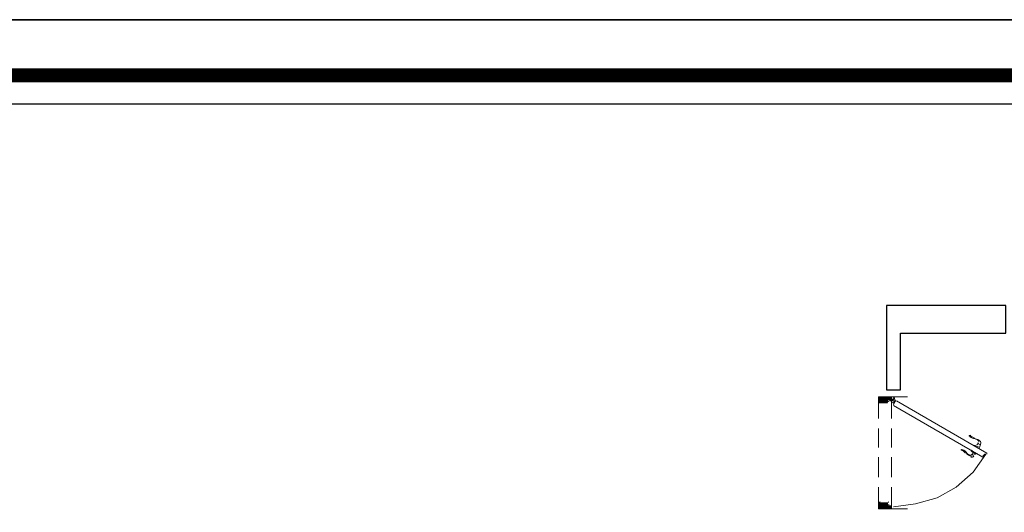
# Model space of a CAD drawing. Header units: metres. Extents: x 5.7 to 89.8, y 4 to 63.5.
# Tile 45 of 72: x 30.9 to 40.4, y 58.7 to 63.5. Entities that reach past the tile are written whole.
import ezdxf

# ---------------------------------------------------------------- set-up
doc = ezdxf.new("R2010")
doc.units = ezdxf.units.M
doc.header["$MEASUREMENT"] = 0
for name, color, linetype in [('PDF11_door', 7, 'Continuous'), ('PDF11_KADR', 7, 'Continuous'), ('PDF11_khatchin', 7, 'Continuous'), ('PDF11_Layer5', 7, 'Continuous'), ('PDF11_saghf kazeb', 7, 'Continuous'), ('PDF11_wall', 7, 'Continuous')]:
    doc.layers.add(name, color=color, linetype=linetype)

msp = doc.modelspace()

# ---------------------------------------------------------------- linework, layer by layer
at = {"layer": 'PDF11_door', "lineweight": 0}
for points in [[(39.2696, 59.7584), (39.2118, 59.8162), (39.1829, 59.7969), (39.2311, 59.7584), (39.1829, 59.8065), (39.2022, 59.8162), (39.26, 59.7584), (39.2696, 59.768), (39.2215, 59.8162), (39.1829, 59.7873), (39.2215, 59.7584), (39.2792, 59.8162), (39.3081, 59.7873)], [(39.1829, 59.7584), (39.2407, 59.8162), (39.2696, 59.7873)], [(39.1829, 59.768), (39.2311, 59.8162), (39.1829, 59.7776), (39.2118, 59.7584), (39.2696, 59.8162), (39.2985, 59.7873), (39.3081, 59.7969), (39.2889, 59.8162), (39.2311, 59.7584), (39.2985, 59.8162), (39.3081, 59.8065), (39.2889, 59.7873), (39.26, 59.8162), (39.2022, 59.7584), (39.1829, 59.768), (39.1926, 59.7584), (39.2504, 59.8162), (39.2792, 59.7873), (39.3081, 59.8162), (39.2696, 59.7873), (39.2407, 59.7584), (39.1829, 59.8162), (39.1926, 59.8162), (39.2504, 59.7584), (39.2696, 59.7776)], [(39.2311, 59.8162), (39.2696, 59.7776), (39.2311, 59.8162)], [(39.3081, 59.7776), (39.2889, 59.7776), (39.3081, 59.7776)], [(39.3274, 59.7776), (39.3178, 59.7776)], [(39.3178, 59.7584), (39.3274, 59.768)], [(39.3274, 59.8065), (39.3274, 59.8065)], [(39.3274, 59.7873), (39.3274, 59.7969), (39.3274, 59.7873)], [(39.3274, 59.7873), (39.3274, 59.7873), (39.337, 59.7921)], [(39.3274, 59.7873), (39.3274, 59.7873)], [(39.3081, 58.7567), (39.2792, 58.7278), (39.2215, 58.7856), (39.1829, 58.7567), (39.2215, 58.7278), (39.2696, 58.7856), (39.2118, 58.7278), (39.1829, 58.7471), (39.2311, 58.7856), (39.1829, 58.7375), (39.2022, 58.7278), (39.26, 58.7856), (39.2696, 58.776), (39.2311, 58.7278), (39.2696, 58.7664), (39.2504, 58.7856), (39.1926, 58.7278), (39.1829, 58.7278), (39.2407, 58.7856), (39.3081, 58.7278), (39.2792, 58.7567)], [(39.3081, 58.7278), (39.3081, 58.7278)]]:
    msp.add_lwpolyline(points, dxfattribs=at)
at = {"layer": 'PDF11_door', "lineweight": 18}
for points in [[(39.3081, 59.7969), (39.3081, 59.8162), (39.1829, 59.8162), (39.1829, 59.768)], [(39.2696, 59.768), (39.2696, 59.7776)], [(39.2792, 59.7873), (39.2985, 59.7873)], [(39.3081, 59.8162), (39.3081, 59.8162)], [(39.3467, 59.7776), (39.3274, 59.7391)], [(40.2327, 59.2576), (40.2327, 59.2672), (39.3563, 59.7776)], [(39.1926, 59.7584), (39.2696, 59.7584)], [(39.3274, 59.7295), (40.1942, 59.2287)], [(40.1942, 59.2383), (40.2135, 59.2576), (40.2231, 59.2576), (40.0979, 59.0842), (39.9342, 58.9397), (39.7512, 58.8338), (39.5393, 58.776), (39.3274, 58.7471)], [(39.3081, 58.7471), (39.3081, 58.7278), (39.1829, 58.7278), (39.1829, 58.7856)], [(39.1926, 58.7856), (39.2696, 58.7856), (39.2696, 58.7664)], [(39.2792, 58.7567), (39.2985, 58.7567)]]:
    msp.add_lwpolyline(points, dxfattribs=at)
at = {"layer": 'PDF11_door', "lineweight": 0}
for points in [[(39.3178, 59.7969), (39.3178, 59.7873)], [(39.2407, 58.7278), (39.1829, 58.7856), (39.1926, 58.7856), (39.2504, 58.7278), (39.2792, 58.7567)], [(39.2696, 58.7278), (39.2985, 58.7567), (39.3081, 58.7471), (39.2889, 58.7278), (39.2311, 58.7856), (39.2985, 58.7278), (39.3081, 58.7375), (39.2889, 58.7567), (39.26, 58.7278), (39.2022, 58.7856), (39.1829, 58.776), (39.2311, 58.7278), (39.1829, 58.7664), (39.2118, 58.7856)]]:
    msp.add_lwpolyline(points, close=True, dxfattribs=at)
msp.add_lwpolyline([(39.3346, 59.777, -0.413858), (39.337, 59.768), (39.3274, 59.7488)], format="xyb", dxfattribs=at)
at = {"layer": 'PDF11_door', "lineweight": 5}
for points in [[(40.1568, 59.3812, 0.092351), (40.134, 59.4007, 0.098927), (40.1036, 59.411, -0.199944), (40.0626, 59.4363)], [(40.1101, 59.4197, 0.014175), (40.1048, 59.4205, -0.199929), (40.0703, 59.4421)], [(40.0237, 59.2701, -0.014587), (40.0196, 59.2753, 0.199929), (39.9865, 59.2961, -0.999116), (39.9856, 59.3052, -0.199944), (40.028, 59.2801, 0.09904), (40.0522, 59.2589, 0.092329), (40.0786, 59.2479), (40.0883, 59.2576), (40.0979, 59.2479), (40.0979, 59.2383)]]:
    msp.add_lwpolyline(points, format="xyb", dxfattribs=at)
for points in [[(40.0883, 59.2961), (40.0786, 59.2865), (40.1268, 59.2576)], [(40.0883, 59.2865), (40.0883, 59.2865)], [(40.1075, 59.3442), (40.1172, 59.3442), (40.1653, 59.325)], [(40.1461, 59.3731), (40.1461, 59.3731)], [(40.1653, 59.3154), (40.1653, 59.3154)], [(40.0979, 59.2479), (40.0883, 59.2576)], [(40.1364, 59.2576), (40.1364, 59.2672)]]:
    msp.add_lwpolyline(points, dxfattribs=at)
msp.add_lwpolyline([(40.1461, 59.3635), (40.1653, 59.3539)], close=True, dxfattribs=at)
at = {"layer": 'PDF11_door', "lineweight": 18}
msp.add_circle((39.3322, 59.8017), 0.00481, dxfattribs=at)
at = {"layer": 'PDF11_door', "lineweight": 0}
msp.add_circle((39.3322, 59.8017), 0.00481, dxfattribs=at)
at = {"layer": 'PDF11_door', "lineweight": 18}
for centre, start, end in [((39.1974, 59.7728), 179.98494, 270.01506), ((39.2744, 59.7728), 269.98494, 0.01506), ((39.2841, 59.7825), 89.98494, 180.01506), ((39.3033, 59.8017), 269.98494, 0.01506), ((39.1974, 58.7905), 89.98494, 180.01506), ((39.2744, 58.7905), 359.98494, 90.01506), ((39.2841, 58.7712), 179.98494, 270.01506), ((39.3033, 58.7519), 359.98494, 90.01506)]:
    msp.add_arc(centre, 0.00481, start, end, dxfattribs=at)
at = {"layer": 'PDF11_door', "lineweight": 0}
for centre, radius, start, end in [((39.313, 59.7921), 0.00481, 269.98494, 0.01506), ((39.313, 59.7921), 0.0144, 269.99693, 0.00307), ((39.3322, 59.8017), 0.00481, 89.98494, 180.01506), ((39.3322, 59.7921), 0.00486, 218.81305, 239.88325), ((39.3322, 59.7728), 0.0144, 330.00437, 60.0002)]:
    msp.add_arc(centre, radius, start, end, dxfattribs=at)
at = {"layer": 'PDF11_door', "lineweight": 5}
for centre, radius, start, end in [((40.0642, 59.4357), 0.00482, 37.40629, 217.37952), ((40.0931, 59.2913), 0.1204, 49.48049, 79.28856), ((40.1509, 59.3683), 0.0241, 330.00804, 49.48341), ((40.1123, 59.3876), 0.0434, 300.07062, 331.87026), ((40.2086, 59.3298), 0.0433, 148.12383, 179.94639), ((40.122, 59.3491), 0.1204, 220.72074, 250.51107), ((40.0834, 59.2527), 0.0241, 250.5126, 330.00533), ((40.0546, 59.2816), 0.0433, 328.12918, 359.95208), ((40.1509, 59.2335), 0.0433, 120.06227, 151.8706)]:
    msp.add_arc(centre, radius, start, end, dxfattribs=at)
at = {"layer": 'PDF11_door', "transparency": 33554559}
msp.add_solid([(39.337, 59.7969), (39.337, 59.7873), (39.337, 59.7873)], dxfattribs=at)
at = {"layer": 'PDF11_KADR', "lineweight": 25}
for points in [[(5.6952, 4.013), (89.7853, 4.013), (89.7853, 63.476), (5.6952, 63.476)], [(5.6952, 63.476), (89.7853, 63.476), (89.7853, 4.013), (5.6952, 4.013)], [(6.5139, 4.8317), (88.8414, 4.8317), (88.8414, 62.6574), (6.5139, 62.6574)]]:
    msp.add_lwpolyline(points, close=True, dxfattribs=at)
at = {"layer": 'PDF11_KADR', "lineweight": 0, "const_width": 0.1348}
msp.add_lwpolyline([(6.2346, 62.9367), (6.2346, 4.5523), (89.1111, 4.5523), (89.1111, 62.9367)], close=True, dxfattribs=at)
at = {"layer": 'PDF11_khatchin', "lineweight": 18}
for points in [[(39.1829, 59.6043), (39.1829, 59.8162)], [(39.3081, 59.6043), (39.3081, 59.8162)], [(39.1829, 59.325), (39.1829, 59.508)], [(39.3081, 59.325), (39.3081, 59.508)], [(39.1829, 59.036), (39.1829, 59.2287)], [(39.3081, 59.036), (39.3081, 59.2287)], [(39.1829, 58.7278), (39.1829, 58.9397)], [(39.3081, 58.7278), (39.3081, 58.9397)]]:
    msp.add_lwpolyline(points, dxfattribs=at)
at = {"layer": 'PDF11_Layer5', "lineweight": 13}
for points in [[(39.1829, 59.8162), (39.4622, 59.8162)], [(39.1829, 58.7278), (39.4622, 58.7278)]]:
    msp.add_lwpolyline(points, dxfattribs=at)
at = {"layer": 'PDF11_saghf kazeb', "lineweight": 18}
msp.add_circle((43.7626, 56.2093), 3.5491, dxfattribs=at)
at = {"layer": 'PDF11_wall', "lineweight": 30}
msp.add_lwpolyline([(39.26, 59.8836), (39.3948, 59.8836), (39.3948, 60.4326), (40.4157, 60.4326), (40.4157, 60.7022), (39.26, 60.7022)], close=True, dxfattribs=at)

doc.saveas('drawing.dxf')
